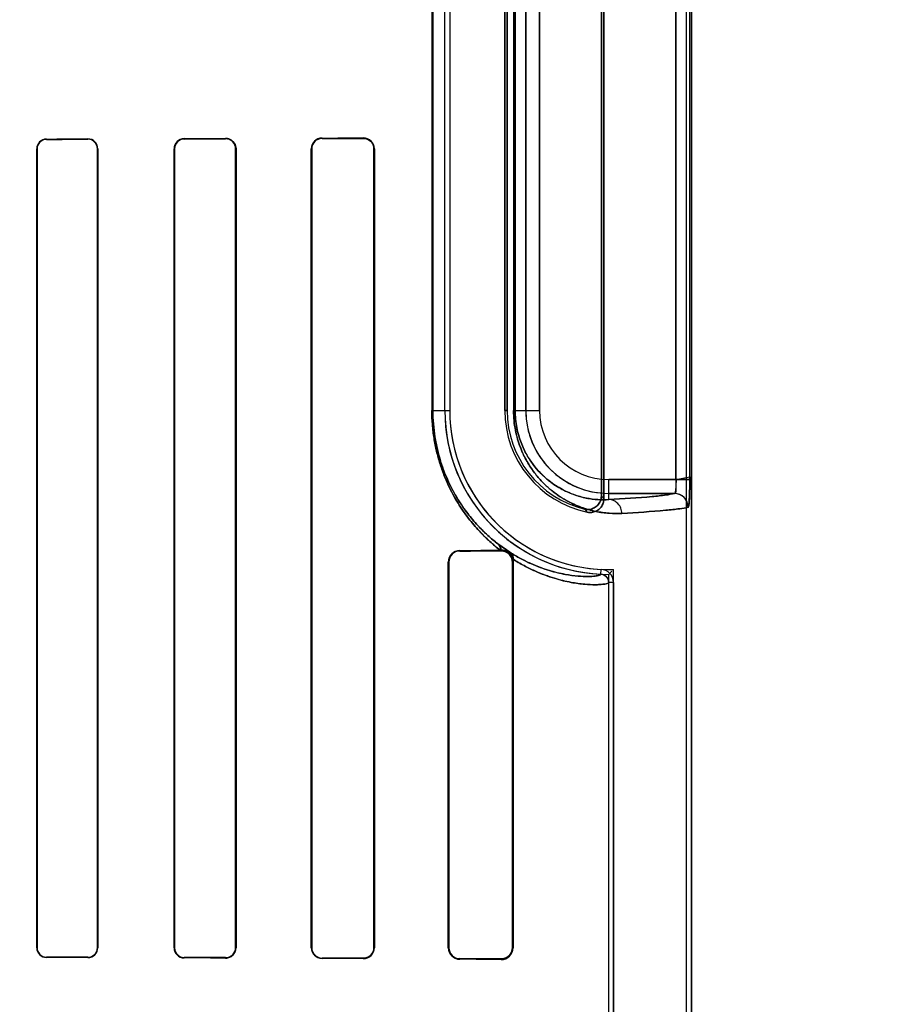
# Model space of a CAD drawing. Header units: millimetres. Extents: x 0 to 297, y 0 to 210.
# Tile 178 of 256: x 59.183 to 59.466, y 158.987 to 159.308. Entities that reach past the tile are written whole.
import ezdxf

# ---------------------------------------------------------------- set-up
doc = ezdxf.new("R2010")
doc.units = ezdxf.units.MM
doc.header["$LTSCALE"] = 16.335
doc.layers.get('0').update_dxf_attribs({"linetype": 'CONTINUOUS'})
for name, color, linetype in [('AXES_REF', 7, 'CONTINUOUS'), ('INTFCLR_1', 7, 'CONTINUOUS'), ('INTFCLR_72935', 7, 'CONTINUOUS')]:
    doc.layers.add(name, color=color, linetype=linetype)

msp = doc.modelspace()

# ---------------------------------------------------------------- linework, layer by layer
at = {"color": 7, "linetype": 'Continuous'}
for radius in [8.7262453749, 8.7255, 8.6696226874]:
    msp.add_circle((57.5376079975, 154.4105885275), radius, dxfattribs=at)
msp.add_arc((57.5376079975, 154.4105885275), 8.64, 278.2771290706, 261.7228709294, dxfattribs=at)
at = {"layer": 'AXES_REF', "color": 9, "linetype": 'Continuous'}
for radius in [7.9600610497, 5.3357191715]:
    msp.add_circle((57.5376079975, 154.4105885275), radius, dxfattribs=at)
at = {"layer": 'INTFCLR_1', "color": 6, "linetype": 'Continuous'}
for p, q in [((59.4006694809, 157.5605757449), (59.4006694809, 159.9635908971)), ((59.4022564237, 157.5605757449), (59.4022564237, 159.9635757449)), ((59.3736694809, 159.1517447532), (59.3736694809, 159.4254067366)), ((59.3728820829, 159.4244194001), (59.3728820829, 159.1527320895)), ((59.32172359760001, 159.1805757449), (59.32172359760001, 159.3965757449)), ((59.3233105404, 159.3965757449), (59.3233105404, 159.1805757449)), ((59.3413105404, 159.3965757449), (59.3413105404, 159.1805757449)), ((59.3420979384, 159.1805757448), (59.3420979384, 159.3965757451)), ((59.1884180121, 159.0050757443), (59.1884180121, 159.2660757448)), ((59.1885339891, 159.0050757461), (59.1885339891, 159.2660757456)), ((59.2082354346, 159.2660757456), (59.2082354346, 159.0050757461)), ((59.2083567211, 159.2660757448), (59.2083567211, 159.0050757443)), ((59.2332836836, 159.0050757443), (59.2332836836, 159.2660757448)), ((59.2334115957, 159.0050757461), (59.2334115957, 159.2660757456)), ((59.2533723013, 159.2660757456), (59.2533723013, 159.0050757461)), ((59.2535086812, 159.2660757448), (59.2535086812, 159.0050757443)), ((59.2781077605, 159.0050757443), (59.2781077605, 159.2660757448)), ((59.27825534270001, 159.0050757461), (59.27825534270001, 159.2660757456)), ((59.2985496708, 159.2660757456), (59.2985496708, 159.0050757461)), ((59.2987128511, 159.2660757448), (59.2987128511, 159.0050757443)), ((59.3401096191, 159.1349536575), (59.3398122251, 159.134951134)), ((59.3228618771, 159.0050757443), (59.3228618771, 159.1310757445)), ((59.3230486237, 159.0050757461), (59.3230486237, 159.1310757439)), ((59.3437937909, 159.1310757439), (59.3437937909, 159.0050757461)), ((59.344021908, 159.1310757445), (59.344021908, 159.0050757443)), ((59.3752564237, 158.0397441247), (59.3752564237, 159.1244073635)), ((59.3768433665, 159.1244073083), (59.3768433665, 158.0397441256))]:
    msp.add_line(p, q, dxfattribs=at)
at = {"layer": 'INTFCLR_1', "color": 9, "linetype": 'Continuous'}
for p, q in [((59.3972415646, 159.4191536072), (59.3972415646, 159.1579978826)), ((59.4017368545, 159.1579978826), (59.4017368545, 159.4191536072)), ((59.3174752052, 159.3965757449), (59.3174752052, 159.1805757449)), ((59.31780715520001, 159.1805757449), (59.31780715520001, 159.3965757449)), ((59.3441701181, 159.3965757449), (59.3441701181, 159.1805757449)), ((59.3446960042, 159.1805757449), (59.3446960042, 159.3965757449)), ((59.3481792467, 159.1805757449), (59.3481792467, 159.3965757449)), ((59.3526785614, 159.3965757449), (59.3526785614, 159.1805757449)), ((59.1916096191, 159.2692758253), (59.1916096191, 159.2691588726)), ((59.2051096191, 159.269193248), (59.2051096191, 159.2693133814)), ((59.2366096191, 159.2694130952), (59.2366096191, 159.2692836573)), ((59.2501096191, 159.2693273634), (59.2501096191, 159.2694618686)), ((59.2816096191, 159.2695937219), (59.2816096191, 159.2694434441)), ((59.2951096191, 159.2695004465), (59.2951096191, 159.2696600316)), ((59.18853398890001, 159.2660757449), (59.1884180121, 159.2660757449)), ((59.2083567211, 159.2660757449), (59.2082354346, 159.2660757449)), ((59.2334115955, 159.2660757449), (59.2332836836, 159.2660757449)), ((59.2535086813, 159.2660757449), (59.25337230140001, 159.2660757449)), ((59.27825534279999, 159.2660757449), (59.2781077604, 159.2660757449)), ((59.2987128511, 159.2660757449), (59.2985496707, 159.2660757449)), ((59.3174752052, 159.1805757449), (59.3233105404, 159.1805757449)), ((59.3413105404, 159.1805757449), (59.3420979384, 159.1805757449)), ((59.3441701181, 159.1805757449), (59.3526785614, 159.1805757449)), ((59.3752564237, 159.1514785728), (59.3752564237, 159.1579978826)), ((59.3752564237, 159.1579978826), (59.4017368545, 159.1579978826)), ((59.3967568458, 159.153498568), (59.3752564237, 159.153498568)), ((59.3266096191, 159.1348493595), (59.3266096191, 159.134656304)), ((59.3401096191, 159.1347362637), (59.3401096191, 159.1349536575)), ((59.3230486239, 159.1310757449), (59.3228618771, 159.1310757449)), ((59.3440219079, 159.1310757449), (59.343793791, 159.1310757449)), ((59.3726860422, 159.1271046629), (59.3727622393, 159.1286897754)), ((59.3768433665, 159.1244072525), (59.3752564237, 159.1244073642)), ((59.1884180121, 159.0050757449), (59.18853398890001, 159.0050757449)), ((59.2082354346, 159.0050757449), (59.2083567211, 159.0050757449)), ((59.2332836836, 159.0050757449), (59.2334115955, 159.0050757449)), ((59.25337230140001, 159.0050757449), (59.2535086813, 159.0050757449)), ((59.2781077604, 159.0050757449), (59.27825534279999, 159.0050757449)), ((59.2985496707, 159.0050757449), (59.2987128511, 159.0050757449)), ((59.3228618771, 159.0050757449), (59.3230486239, 159.0050757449)), ((59.343793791, 159.0050757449), (59.3440219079, 159.0050757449)), ((59.1916096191, 159.0019926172), (59.1916096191, 159.0018756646)), ((59.2051096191, 159.0018381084), (59.2051096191, 159.0019582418)), ((59.2366096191, 159.0018678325), (59.2366096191, 159.0017383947)), ((59.2501096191, 159.0016896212), (59.2501096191, 159.0018241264)), ((59.2816096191, 159.0017080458), (59.2816096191, 159.001557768)), ((59.2951096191, 159.0014914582), (59.2951096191, 159.0016510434)), ((59.3266096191, 159.0014951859), (59.3266096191, 159.0013021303)), ((59.3401096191, 159.0011978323), (59.3401096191, 159.0014152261))]:
    msp.add_line(p, q, dxfattribs=at)
at = {"layer": 'INTFCLR_1', "color": 7, "linetype": 'Continuous'}
for p, q in [((59.3393344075, 159.1368016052), (59.3429160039, 159.1342939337)), ((59.34310803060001, 159.134172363), (59.3393344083, 159.1368016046))]:
    msp.add_line(p, q, dxfattribs=at)
for points in [[(59.2512305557, 159.2692754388), (59.2511152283, 159.2693130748), (59.25099734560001, 159.2693469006), (59.2508770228, 159.2693767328), (59.2507544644, 159.2694023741), (59.2506297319, 159.269423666), (59.2505027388, 159.26944046), (59.25037356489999, 159.2694525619), (59.2502424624, 159.2694597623), (59.2501096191, 159.2694618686)], [(59.2951096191, 159.2695004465), (59.29523221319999, 159.2694987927), (59.2953558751, 159.2694926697), (59.29548043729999, 159.2694819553), (59.29560670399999, 159.269466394), (59.2957334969, 159.2694459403), (59.2958577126, 159.2694211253), (59.29597825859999, 159.2693924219), (59.2960959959, 159.2693598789), (59.2962108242, 159.2693237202)], [(59.3411320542, 159.1348255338), (59.3410794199, 159.1348390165), (59.3410244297, 159.134852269), (59.3409670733, 159.1348651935), (59.3409071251, 159.1348777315), (59.34084479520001, 159.1348897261), (59.34078073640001, 159.1349009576), (59.3407153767, 159.1349112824), (59.3406483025, 159.1349206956), (59.3405789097, 159.1349291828), (59.3405071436, 159.13493663), (59.3404330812, 159.1349429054), (59.3403563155, 159.1349479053), (59.3402767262, 159.1349514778), (59.3401944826, 159.1349534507), (59.3401096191, 159.1349536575)], [(59.3401096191, 159.1347362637), (59.3402476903, 159.1347345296), (59.3403818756, 159.134727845), (59.3405120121, 159.1347166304), (59.340637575, 159.1347013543), (59.3407588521, 159.1346823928), (59.3408769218, 159.134659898), (59.3409920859, 159.1346340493), (59.3411038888, 159.1346051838), (59.3412122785, 159.1345735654)], [(59.2962061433, 159.0018262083), (59.2960936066, 159.0017909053), (59.2959785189, 159.0017591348), (59.2958609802, 159.001731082), (59.2957411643, 159.0017069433), (59.2956191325, 159.0016868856), (59.29549482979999, 159.0016710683), (59.2953683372, 159.0016596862), (59.2952398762, 159.0016529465), (59.2951096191, 159.0016510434)], [(59.3412109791, 159.0015775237), (59.34110271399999, 159.0015459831), (59.34099107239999, 159.0015171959), (59.3408761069, 159.0014914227), (59.3407583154, 159.0014690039), (59.3406373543, 159.0014501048), (59.34051201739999, 159.0014348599), (59.3403819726, 159.0014236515), (59.34024778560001, 159.0014169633), (59.3401096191, 159.0014152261)]]:
    msp.add_lwpolyline(points, dxfattribs=at)
at = {"layer": 'INTFCLR_1', "color": 6, "linetype": 'Continuous'}
msp.add_lwpolyline([(59.3438892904, 159.1320810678), (59.343918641, 159.1319634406), (59.3439442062, 159.1318472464), (59.3439659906, 159.1317324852), (59.3439838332, 159.1316190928), (59.3439979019, 159.1315071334), (59.344008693, 159.1313967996), (59.3440163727, 159.1312881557), (59.3440207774, 159.1311811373), (59.344021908, 159.1310757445)], dxfattribs=at)
for centre, radius, start, end in [((59.1916186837, 159.2660751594), 0.0032006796, 90.16226569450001, 179.9895203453), ((59.1916178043, 159.2660750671), 0.0030838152, 90.1520740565, 179.9873943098), ((59.2051187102, 159.2660753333), 0.0032380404, 0.007281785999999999, 90.16086454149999), ((59.2051173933, 159.2660751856), 0.0031180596, 0.0102903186, 90.1428569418), ((59.2366217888, 159.2660749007), 0.0033381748, 90.20887734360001, 179.9855109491), ((59.2366197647, 159.2660754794), 0.0032081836, 90.1811887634, 179.9952462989), ((59.2501198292, 159.2660747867), 0.0032525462, 0.0168928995, 90.17985124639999), ((59.2816258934, 159.2660756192), 0.0035181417, 90.2650406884, 179.9979542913), ((59.2816231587, 159.2660756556), 0.003367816, 90.2303450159, 179.9984686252), ((59.2951283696, 159.2660755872), 0.0035844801, 0.0025193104, 90.29971637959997), ((59.3752564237, 159.1805757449), 0.0535328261, 180, 267.247881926), ((59.3752564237, 159.1805757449), 0.0519458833, 180.0000016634, 267.2478820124), ((59.3752564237, 159.1805757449), 0.0339458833, 180.0000025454, 258.1110809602), ((59.3752564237, 159.1805757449), 0.0331584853, 180.0000001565, 256.1647639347), ((59.32663587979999, 159.1310754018), 0.0037740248, 90.3986813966, 179.9947969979), ((59.3266294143, 159.1310755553), 0.003580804, 90.31674144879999, 179.9969822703), ((59.3725561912, 159.1244075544), 0.0027002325, 359.9959649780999, 87.24443315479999), ((59.3725561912, 159.1244075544), 0.0042871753, 359.9959423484, 87.24521559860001), ((59.191618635, 159.0050763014), 0.0032006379, 180.0099720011, 269.8386041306), ((59.1916177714, 159.0050764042), 0.0030837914, 180.0122275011, 269.8485352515), ((59.2051173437, 159.0050763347), 0.0031181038, 269.8580557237, 359.9891838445), ((59.2051186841, 159.0050761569), 0.0032380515, 269.8395973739, 359.9926992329), ((59.2366208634, 159.0050757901), 0.0033372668, 180.0007858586, 269.8069592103), ((59.2366195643, 159.0050757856), 0.0032079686, 180.0007062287, 269.8223771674), ((59.2501199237, 159.0050766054), 0.0032524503, 269.8184773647, 359.9848620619), ((59.2501224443, 159.0050758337), 0.0033862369, 269.7829972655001, 359.9984882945), ((59.28162588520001, 159.005075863), 0.0035181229, 180.0019329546, 269.7350922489), ((59.2816231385, 159.0050758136), 0.0033677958, 180.0011482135, 269.7699972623), ((59.2951283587, 159.0050759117), 0.0035845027, 269.7004592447, 359.9973248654), ((59.32663587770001, 159.0050760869), 0.0037740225, 180.0052001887, 269.6013508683), ((59.3266293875, 159.0050759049), 0.0035807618, 180.0025413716, 269.6836854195), ((59.3401432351, 159.0050764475), 0.0038787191, 269.5034283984, 359.9896130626)]:
    msp.add_arc(centre, radius, start, end, dxfattribs=at)
at = {"layer": 'INTFCLR_1', "color": 9, "linetype": 'Continuous'}
for centre, radius, start, end in [((59.3752564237, 159.1805757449), 0.0270771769, 180.0000000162, 269.999999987), ((59.3752564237, 159.1805757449), 0.0225778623, 180.0000002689, 269.9999999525), ((59.4314027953, 159.198594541), 0.07435077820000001, 218.0856590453, 219.0588528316), ((59.431688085, 159.2064197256), 0.08666611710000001, 222.0440516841, 222.9598197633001), ((59.3933827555, 159.2072370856), 0.0887827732, 232.2612423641, 232.499333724)]:
    msp.add_arc(centre, radius, start, end, dxfattribs=at)
at = {"layer": 'INTFCLR_1', "color": 7, "linetype": 'Continuous'}
for centre, radius, start, end in [((59.39674638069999, 159.1489978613), 0.0045010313, 0.0177184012, 89.86677466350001), ((59.3401332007, 159.1310756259), 0.0036605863, 0.0018624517, 72.8555515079), ((59.3401330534, 159.0050759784), 0.0036607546, 287.1248399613, 359.9963451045)]:
    msp.add_arc(centre, radius, start, end, dxfattribs=at)
at = {"layer": 'INTFCLR_1', "color": 6, "linetype": 'Continuous'}
for centre, major_axis, ratio, start_param, end_param in [((58.9058596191, 159.2705757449), (0.4693968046, 0), 0.0034906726, -0.9162996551, -0.8795209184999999), ((58.9058596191, 159.2705757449), (0.4963968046, 0), 0.0034906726, -0.9573995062, -0.9237350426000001), ((58.9058596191, 159.2705757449), (0.4693968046, 0), 0.0034906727, -0.7888979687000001, -0.7475038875), ((58.9058596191, 159.2705757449), (0.4963968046, 0), 0.0034906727, -0.8415583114, -0.8044638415), ((58.9058596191, 159.2705757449), (0.4693968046, 0), 0.0034906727, -0.642674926, -0.5930216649), ((58.9058596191, 159.2705757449), (0.4963968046, 0), 0.0034906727, -0.7121557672, -0.6694696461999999), ((58.9058596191, 159.1355757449), (0.4693968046, 0), 0.0034906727, -0.4592997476, -0.3911010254), ((58.9058596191, 159.1355757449), (0.4963968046, 0), 0.0034906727, -0.5593349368, -0.5057648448), ((58.9058596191, 159.0005757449), (0.4963968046, 0), 0.0034906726, 0.9237350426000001, 0.9573995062), ((58.9058596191, 159.0005757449), (0.4693968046, 0), 0.0034906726, 0.8795209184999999, 0.9162996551), ((58.9058596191, 159.000575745), (0.4963968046, 0), 0.0034906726, 0.8044638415, 0.8415583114), ((58.9058596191, 159.000575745), (0.4693968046, 0), 0.0034906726, 0.7475038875, 0.7888979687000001), ((58.9058596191, 159.0005757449), (0.4963968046, 0), 0.0034906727, 0.6694696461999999, 0.7121557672), ((58.9058596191, 159.0005757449), (0.4693968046, 0), 0.0034906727, 0.5930216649, 0.642674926), ((58.9058596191, 159.0005757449), (0.4963968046, 0), 0.0034906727, 0.5057648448, 0.5593349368), ((58.9058596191, 159.0005757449), (0.4693968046, 0), 0.0034906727, 0.3894356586, 0.4592997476)]:
    msp.add_ellipse(centre, major_axis=major_axis, ratio=ratio, start_param=start_param, end_param=end_param, dxfattribs=at)
at = {"layer": 'INTFCLR_1', "color": 7, "linetype": 'Continuous'}
for points, knots in [([(59.25010961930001, 159.2694618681), (59.2505865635, 159.2694587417), (59.2516929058, 159.2692330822), (59.25310778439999, 159.2680491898), (59.253513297, 159.266738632), (59.2535086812, 159.2660757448)], [0, 0, 0, 0, 0.2716433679, 0.622451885, 1, 1, 1, 1]), ([(59.2951096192, 159.2695004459), (59.2955594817, 159.2694942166), (59.29657711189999, 159.269306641), (59.2980602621, 159.2682125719), (59.2985534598, 159.266843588), (59.2985496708, 159.2660757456)], [0, 0, 0, 0, 0.2535526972, 0.567262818, 1, 1, 1, 1]), ([(59.3972415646, 159.1579978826), (59.3972415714, 159.1577083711), (59.3972357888, 159.1568997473), (59.3971780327, 159.1554528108), (59.3971017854, 159.1546048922), (59.3968907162, 159.1533583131), (59.39670239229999, 159.1534700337)], [0, 0, 0, 0, 0.1883112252, 0.5371313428, 0.8575728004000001, 1, 1, 1, 1]), ([(59.3972415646, 159.1579978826), (59.3972415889, 159.1574830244), (59.39725811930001, 159.1564657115), (59.3970460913, 159.1551663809), (59.397299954, 159.1535725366), (59.3967568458, 159.153498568)], [0, 0, 0, 0, 0.3396962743, 0.6383566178, 1, 1, 1, 1]), ([(59.4011926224, 159.1489422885), (59.4012786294, 159.1488398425), (59.4014584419, 159.1496183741), (59.4015388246, 159.1505580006), (59.4016652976, 159.1526272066), (59.4017076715, 159.1546198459), (59.40173230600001, 159.156284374), (59.4017368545, 159.1574188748), (59.4017368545, 159.1579978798)], [0, 0, 0, 0, 0.0440197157, 0.1339656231, 0.45668143, 0.6255919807, 0.8094559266, 1, 1, 1, 1]), ([(59.4017368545, 159.1579978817), (59.401736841, 159.1571659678), (59.4017287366, 159.1555660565), (59.4016758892, 159.1533238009), (59.4016135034, 159.1511453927), (59.4014332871, 159.1497485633), (59.4012477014, 159.1489992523)], [0, 0, 0, 0, 0.2764956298, 0.5316617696, 0.7456751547, 1, 1, 1, 1]), ([(59.4011926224, 159.1489422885), (59.4011967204, 159.1498047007), (59.4007522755, 159.1513244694), (59.3990723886, 159.1530216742), (59.3975588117, 159.153474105), (59.39670239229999, 159.1534700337)], [0, 0, 0, 0, 0.36929975, 0.6332664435, 1, 1, 1, 1]), ([(59.3401096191, 159.1349536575), (59.3404387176, 159.1349564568), (59.3413405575, 159.1348493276), (59.3430078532, 159.1340053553), (59.3439096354, 159.1325846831), (59.3440288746, 159.1316593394)], [0, 0, 0, 0, 0.1799718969, 0.4897978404, 1, 1, 1, 1]), ([(59.3401096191, 159.1347362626), (59.3406794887, 159.1347318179), (59.341747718, 159.1344901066), (59.3432785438, 159.1333036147), (59.3437970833, 159.1319244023), (59.3437937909, 159.1310757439)], [0, 0, 0, 0, 0.3002660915, 0.5528494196, 1, 1, 1, 1]), ([(59.3438892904, 159.1320810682), (59.3437437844, 159.1326228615), (59.34310974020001, 159.1338554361), (59.34188679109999, 159.1346265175), (59.3411320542, 159.1348255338)], [0, 0, 0, 0, 0.4181741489, 1, 1, 1, 1]), ([(59.3440288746, 159.1316593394), (59.3440745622, 159.1318966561), (59.34414621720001, 159.1328157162), (59.3436612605, 159.1337807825), (59.34310803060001, 159.134172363)], [0, 0, 0, 0, 0.2628428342, 1, 1, 1, 1]), ([(59.2985496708, 159.0050757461), (59.2985498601, 159.0044801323), (59.2982396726, 159.0033347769), (59.2969753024, 159.0020003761), (59.29576287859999, 159.001662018), (59.2951096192, 159.0016510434)], [0, 0, 0, 0, 0.3351505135, 0.6323605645, 1, 1, 1, 1]), ([(59.2985496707, 159.0050757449), (59.2985496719, 159.0046212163), (59.2982827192, 159.0032183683), (59.2970981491, 159.0021230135), (59.2962061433, 159.0018262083)], [0, 0, 0, 0, 0.3259162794, 1, 1, 1, 1]), ([(59.3437937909, 159.0050757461), (59.3437935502, 159.0045731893), (59.3435688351, 159.0035129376), (59.34241115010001, 159.0019357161), (59.3409588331, 159.0014207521), (59.3401096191, 159.001415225)], [0, 0, 0, 0, 0.2647710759, 0.5525838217, 1, 1, 1, 1])]:
    msp.add_open_spline(points, degree=3, knots=knots, dxfattribs=at)
at = {"layer": 'INTFCLR_1', "color": 9, "linetype": 'Continuous'}
for points, knots in [([(59.3398122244, 159.1349511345), (59.3392390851, 159.1353936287), (59.3380813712, 159.136323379), (59.3357340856, 159.1383646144), (59.3327586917, 159.1412995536), (59.3292555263, 159.145435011), (59.3264793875, 159.1494589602), (59.3243576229, 159.1531353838), (59.3228016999, 159.1562359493), (59.3216161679, 159.1590136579), (59.3207362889, 159.1613875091), (59.3198885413, 159.1639369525), (59.3191571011, 159.166600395), (59.31855672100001, 159.1693668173), (59.3180398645, 159.1722718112), (59.31759546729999, 159.1760143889), (59.3174752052, 159.1790445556), (59.3174752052, 159.1805757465)], [0, 0, 0, 0, 0.0413024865, 0.0846715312, 0.1774021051, 0.2793807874, 0.3933986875, 0.4557012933, 0.5213991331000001, 0.5911591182, 0.6278486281, 0.6657851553, 0.7443884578, 0.7852403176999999, 0.8272296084, 0.9126586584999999, 1, 1, 1, 1]), ([(59.339042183, 159.1370268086), (59.3384968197, 159.1374490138), (59.3373963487, 159.1383352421), (59.3351648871, 159.1402811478), (59.332337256, 159.1430795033), (59.3290076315, 159.1470238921), (59.3263688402, 159.1508629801), (59.3243520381, 159.1543714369), (59.3228719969, 159.1573322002), (59.3217451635, 159.1599838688), (59.3209082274, 159.1622505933), (59.32010229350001, 159.1646847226), (59.3194065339, 159.1672285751), (59.3188357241, 159.1698703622), (59.3183440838, 159.1726448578), (59.3179215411, 159.1762192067), (59.3178071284, 159.1791132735), (59.31780715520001, 159.1805757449)], [0, 0, 0, 0, 0.0412531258, 0.08448823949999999, 0.1770562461, 0.2788870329, 0.3928115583, 0.4551419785, 0.5208337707, 0.5906798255, 0.6273504, 0.6653375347, 0.7440231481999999, 0.7849372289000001, 0.8269693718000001, 0.9125242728, 1, 1, 1, 1]), ([(59.3795505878, 159.1469792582), (59.3781877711, 159.1469040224), (59.37533367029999, 159.1469241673), (59.3708888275, 159.1475315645), (59.3661227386, 159.1488782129), (59.3620389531, 159.1507510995), (59.3586910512, 159.1528347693), (59.3565420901, 159.154470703), (59.3548263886, 159.1559921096), (59.3530405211, 159.1577540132), (59.3508351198, 159.1603376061), (59.3488518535, 159.163345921), (59.3473879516, 159.1661494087), (59.3463463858, 159.1685742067), (59.3454440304, 159.1712565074), (59.3447365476, 159.1741776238), (59.3442766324, 159.1773124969), (59.3441701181, 159.179471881), (59.3441701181, 159.1805757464)], [0, 0, 0, 0, 0.0750536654, 0.156480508, 0.2459796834, 0.3464559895, 0.4023291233, 0.4625807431, 0.4947026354, 0.5283756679, 0.6004715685, 0.6810517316, 0.7259046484, 0.7742538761, 0.8260146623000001, 0.8813433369, 0.9392998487, 1, 1, 1, 1]), ([(59.3752564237, 159.1514785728), (59.3740864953, 159.1514036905), (59.3716332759, 159.1514005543), (59.3678067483, 159.1518998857), (59.3636965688, 159.1530430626), (59.36017030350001, 159.1546509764), (59.357277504, 159.1564480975), (59.3554184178, 159.1578628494), (59.3539337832, 159.1591804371), (59.352386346, 159.1607092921), (59.3504744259, 159.1629542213), (59.3487563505, 159.1655691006), (59.34748740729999, 159.1680074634), (59.3465841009, 159.170118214), (59.3458013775, 159.1724547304), (59.3451874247, 159.1750000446), (59.34478845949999, 159.177731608), (59.34469594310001, 159.1796135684), (59.3446960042, 159.1805757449)], [0, 0, 0, 0, 0.0744459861, 0.1553115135, 0.2443281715, 0.3444036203, 0.400194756, 0.4603491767, 0.4924878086, 0.5261985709, 0.5984270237, 0.6792967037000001, 0.7242751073, 0.7728542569, 0.8249392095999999, 0.880574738, 0.9388989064, 1, 1, 1, 1]), ([(59.3752564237, 159.1514785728), (59.3800021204, 159.1517429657), (59.3862653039, 159.1521137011), (59.3934222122, 159.1528836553), (59.395853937, 159.1532517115), (59.3967568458, 159.153498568)], [0, 0, 0, 0, 0.6598051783, 0.8700608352, 1, 1, 1, 1]), ([(59.3795505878, 159.1469792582), (59.37954779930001, 159.1475392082), (59.3793321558, 159.1487077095), (59.378381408, 159.1502281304), (59.3769275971, 159.1512426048), (59.37579268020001, 159.151475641), (59.3752564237, 159.1514785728)], [0, 0, 0, 0, 0.2451610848, 0.5075751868, 0.7652119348, 1, 1, 1, 1]), ([(59.4012477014, 159.1489992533), (59.4003362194, 159.148752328), (59.397882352, 159.1483843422), (59.3906598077, 159.1476143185), (59.38433963, 159.1472436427), (59.3795505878, 159.1469792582)], [0, 0, 0, 0, 0.1299135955, 0.3401620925, 1, 1, 1, 1]), ([(59.3726860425, 159.1271046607), (59.3726775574, 159.1269137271), (59.37187473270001, 159.1266165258), (59.3710052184, 159.1264896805), (59.3697343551, 159.1263737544), (59.3678791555, 159.126319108), (59.3649335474, 159.1264451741), (59.3606919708, 159.1270283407), (59.357093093, 159.1279058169), (59.3544185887, 159.1287578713), (59.3523746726, 159.1294788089), (59.349685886, 159.1305776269), (59.3463235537, 159.1322296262), (59.3440692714, 159.1335539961), (59.3429160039, 159.1342939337)], [0, 0, 0, 0, 0.0182188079, 0.0624071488, 0.0958235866, 0.1365921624, 0.2405403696, 0.3756005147, 0.5445066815, 0.5927143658, 0.6431638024, 0.7510760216, 0.8693819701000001, 1, 1, 1, 1]), ([(59.37525642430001, 159.1244073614), (59.3752564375, 159.124209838), (59.3743770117, 159.1239260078), (59.3734883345, 159.123796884), (59.37214240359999, 159.1236879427), (59.3701881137, 159.1236429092), (59.3670794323, 159.1237914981), (59.3626078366, 159.1244206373), (59.3588156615, 159.12535334), (59.3559993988, 159.1262532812), (59.3538485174, 159.1270136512), (59.3510155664, 159.1281728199), (59.3474751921, 159.1299122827), (59.3451020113, 159.1313051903), (59.3438892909, 159.1320810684)], [0, 0, 0, 0, 0.0178772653, 0.0619937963, 0.0954175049, 0.1362349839, 0.2403747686, 0.3756795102, 0.5448014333, 0.5928793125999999, 0.6432605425, 0.7512444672, 0.8696987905, 1, 1, 1, 1])]:
    msp.add_open_spline(points, degree=3, knots=knots, dxfattribs=at)
at = {"layer": 'INTFCLR_1', "color": 6, "linetype": 'Continuous'}
for points, knots in [([(59.3728820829, 159.1527320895), (59.3728820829, 159.1522387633), (59.3727185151, 159.1512473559), (59.372008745, 159.1499282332), (59.3709104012, 159.1489134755), (59.3693234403, 159.1482083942), (59.3680389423, 159.1482039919), (59.3673272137, 159.1483792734)], [0, 0, 0, 0, 0.1831398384, 0.3651953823, 0.546521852, 0.727886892, 1, 1, 1, 1]), ([(59.3682630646, 159.1473580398), (59.3687357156, 159.1472585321), (59.3697206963, 159.1472102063), (59.3711366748, 159.1476164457), (59.3723506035, 159.1484506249), (59.3733726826, 159.1498128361), (59.3736694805, 159.151030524), (59.3736694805, 159.1517447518)], [0, 0, 0, 0, 0.1827114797, 0.3654396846, 0.547926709, 0.7298253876, 1, 1, 1, 1])]:
    msp.add_open_spline(points, degree=3, knots=knots, dxfattribs=at)
at = {"layer": 'INTFCLR_1', "color": 9, "linetype": 'Continuous'}
for points in [[(59.339042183, 159.1370268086), (59.3396052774, 159.1365498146), (59.3398949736, 159.1356844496), (59.3398122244, 159.1349511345)], [(59.3393344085, 159.1368016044), (59.3398466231, 159.1363728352), (59.3401345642, 159.1356211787), (59.3401096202, 159.1349536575)]]:
    msp.add_open_spline(points, degree=3, dxfattribs=at)
at = {"layer": 'INTFCLR_1', "color": 7, "linetype": 'Continuous'}
msp.add_open_spline([(59.3429160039, 159.1342939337), (59.3435728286, 159.1338271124), (59.3439560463, 159.1328841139), (59.3438892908, 159.1320810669)], degree=3, dxfattribs=at)
at = {"layer": 'INTFCLR_72935', "color": 6, "linetype": 'Continuous'}
for p, q in [((59.4006694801, 157.5605757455), (59.4006694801, 159.9636060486)), ((59.4022564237, 159.9635757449), (59.4022564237, 157.5605757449)), ((59.3736694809, 159.4254067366), (59.3736694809, 159.1517447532)), ((59.3728820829, 159.1527320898), (59.3728820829, 159.4244194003)), ((59.32172359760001, 159.1805757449), (59.32172359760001, 159.3965757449)), ((59.3233105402, 159.3965757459), (59.3233105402, 159.1805757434)), ((59.3413105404, 159.1805757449), (59.3413105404, 159.3965757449)), ((59.3420979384, 159.396575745), (59.3420979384, 159.1805757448)), ((59.1884180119, 159.2660757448), (59.1884180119, 159.0050757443)), ((59.18853398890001, 159.2660757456), (59.18853398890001, 159.0050757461)), ((59.2082354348, 159.0050757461), (59.2082354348, 159.2660757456)), ((59.2083567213, 159.0050757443), (59.2083567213, 159.2660757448)), ((59.2332836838, 159.2660757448), (59.2332836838, 159.0050757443)), ((59.2334115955, 159.2660757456), (59.2334115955, 159.0050757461)), ((59.25337230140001, 159.0050757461), (59.25337230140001, 159.2660757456)), ((59.2535086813, 159.0050757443), (59.2535086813, 159.2660757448)), ((59.2781077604, 159.2660757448), (59.2781077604, 159.0050757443)), ((59.2782553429, 159.2660757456), (59.2782553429, 159.0050757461)), ((59.2985496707, 159.0050757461), (59.2985496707, 159.2660757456)), ((59.2987128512, 159.0050757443), (59.2987128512, 159.2660757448)), ((59.3398122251, 159.134951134), (59.3401096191, 159.1349536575)), ((59.3228618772, 159.1310757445), (59.3228618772, 159.0050757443)), ((59.3230486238, 159.1310757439), (59.3230486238, 159.0050757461)), ((59.343793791, 159.0050757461), (59.343793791, 159.1310757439)), ((59.3440219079, 159.0050757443), (59.3440219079, 159.1310757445)), ((59.3752564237, 159.1270429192), (59.3763204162, 159.1281177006)), ((59.3752564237, 158.037108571), (59.3752564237, 159.1270429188)), ((59.376843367, 158.0354973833), (59.376843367, 159.1286541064))]:
    msp.add_line(p, q, dxfattribs=at)
at = {"layer": 'INTFCLR_72935', "color": 9, "linetype": 'Continuous'}
for p, q in [((59.3972415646, 159.1579978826), (59.3972415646, 159.4191536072)), ((59.4017368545, 159.1579978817), (59.4017368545, 159.4191536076)), ((59.3174752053, 159.3965757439), (59.3174752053, 159.1805757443)), ((59.31780715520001, 159.3965757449), (59.31780715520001, 159.1805757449)), ((59.3441701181, 159.3965757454), (59.3441701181, 159.180575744)), ((59.3446960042, 159.3965757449), (59.3446960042, 159.1805757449)), ((59.3481792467, 159.3965757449), (59.3481792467, 159.1805757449)), ((59.3526785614, 159.1805757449), (59.3526785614, 159.3965757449)), ((59.1916096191, 159.2691588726), (59.1916096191, 159.2692758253)), ((59.2051096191, 159.2693133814), (59.2051096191, 159.269193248)), ((59.2366096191, 159.2692836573), (59.2366096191, 159.2694130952)), ((59.2501096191, 159.2694618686), (59.2501096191, 159.2693273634)), ((59.2816096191, 159.2694434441), (59.2816096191, 159.2695937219)), ((59.2951096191, 159.2696600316), (59.2951096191, 159.2695004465)), ((59.1884180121, 159.2660757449), (59.18853398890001, 159.2660757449)), ((59.2082354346, 159.2660757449), (59.2083567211, 159.2660757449)), ((59.2332836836, 159.2660757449), (59.2334115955, 159.2660757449)), ((59.25337230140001, 159.2660757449), (59.2535086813, 159.2660757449)), ((59.2781077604, 159.2660757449), (59.27825534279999, 159.2660757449)), ((59.2985496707, 159.2660757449), (59.2987128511, 159.2660757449)), ((59.3174752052, 159.1805757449), (59.3233105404, 159.1805757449)), ((59.3420979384, 159.1805757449), (59.3413105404, 159.1805757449)), ((59.3441701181, 159.1805757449), (59.3526785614, 159.1805757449)), ((59.3752564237, 159.1514785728), (59.3752564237, 159.1579978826)), ((59.3972415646, 159.1579978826), (59.3752564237, 159.1579978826)), ((59.3752564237, 159.153498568), (59.3967568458, 159.153498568)), ((59.3266096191, 159.134656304), (59.3266096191, 159.1348493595)), ((59.3401096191, 159.1349536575), (59.3401096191, 159.1347362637)), ((59.3228618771, 159.1310757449), (59.3230486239, 159.1310757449)), ((59.343793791, 159.1310757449), (59.3440219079, 159.1310757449)), ((59.18853398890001, 159.0050757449), (59.1884180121, 159.0050757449)), ((59.2083567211, 159.0050757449), (59.2082354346, 159.0050757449)), ((59.2334115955, 159.0050757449), (59.2332836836, 159.0050757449)), ((59.2535086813, 159.0050757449), (59.25337230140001, 159.0050757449)), ((59.27825534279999, 159.0050757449), (59.2781077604, 159.0050757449)), ((59.2987128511, 159.0050757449), (59.2985496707, 159.0050757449)), ((59.3230486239, 159.0050757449), (59.3228618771, 159.0050757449)), ((59.3440219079, 159.0050757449), (59.343793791, 159.0050757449)), ((59.1916096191, 159.0018756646), (59.1916096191, 159.0019926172)), ((59.2051096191, 159.0019582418), (59.2051096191, 159.0018381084)), ((59.2366096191, 159.0017383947), (59.2366096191, 159.0018678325)), ((59.2501096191, 159.0018241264), (59.2501096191, 159.0016896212)), ((59.2816096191, 159.001557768), (59.2816096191, 159.0017080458)), ((59.2951096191, 159.0016510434), (59.2951096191, 159.0014914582)), ((59.3266096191, 159.0013021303), (59.3266096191, 159.0014951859)), ((59.3401096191, 159.0014152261), (59.3401096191, 159.0011978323))]:
    msp.add_line(p, q, dxfattribs=at)
at = {"layer": 'INTFCLR_72935', "color": 7, "linetype": 'Continuous'}
for p, q in [((59.3972415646, 159.1579978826), (59.401738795, 159.1588673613)), ((59.4017368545, 159.1579978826), (59.3972415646, 159.1579978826)), ((59.3429160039, 159.1342939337), (59.3393344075, 159.1368016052)), ((59.3393344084, 159.1368016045), (59.3430893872, 159.1341856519))]:
    msp.add_line(p, q, dxfattribs=at)
for points in [[(59.3401096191, 159.1349536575), (59.3402124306, 159.1349531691), (59.3403120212, 159.1349500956), (59.34040833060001, 159.1349446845), (59.340501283, 159.1349371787), (59.3405908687, 159.1349278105), (59.3406771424, 159.1349167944), (59.3407598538, 159.1349043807), (59.34083922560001, 159.1348907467), (59.340916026, 159.1348759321), (59.3409905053, 159.1348600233), (59.3410624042, 159.1348432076), (59.34113172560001, 159.1348256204)], [(59.3412109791, 159.1345739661), (59.34110271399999, 159.1346055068), (59.34099107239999, 159.1346342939), (59.3408761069, 159.1346600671), (59.3407583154, 159.134682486), (59.3406373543, 159.134701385), (59.34051201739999, 159.1347166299), (59.3403819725, 159.1347278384), (59.34024778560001, 159.1347345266), (59.3401096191, 159.1347362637)], [(59.2512305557, 159.001876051), (59.2511152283, 159.001838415), (59.25099734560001, 159.0018045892), (59.2508770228, 159.0017747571), (59.2507544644, 159.0017491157), (59.2506297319, 159.0017278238), (59.2505027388, 159.0017110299), (59.25037356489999, 159.001698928), (59.2502424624, 159.0016917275), (59.2501096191, 159.0016896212)], [(59.3401096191, 159.0014152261), (59.3402476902, 159.0014169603), (59.3403818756, 159.0014236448), (59.340512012, 159.0014348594), (59.3406375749, 159.0014501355), (59.340758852, 159.001469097), (59.3408769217, 159.0014915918), (59.3409920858, 159.0015174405), (59.3411038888, 159.0015463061), (59.3412122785, 159.0015779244)]]:
    msp.add_lwpolyline(points, dxfattribs=at)
at = {"layer": 'INTFCLR_72935', "color": 6, "linetype": 'Continuous'}
msp.add_lwpolyline([(59.3438892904, 159.1320810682), (59.3439189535, 159.1319632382), (59.3439445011, 159.1318465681), (59.3439660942, 159.1317312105), (59.3439839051, 159.1316172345), (59.34399808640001, 159.1315048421), (59.3440087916, 159.1313943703), (59.344016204, 159.131286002), (59.34402051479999, 159.131179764), (59.3440219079, 159.1310757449)], dxfattribs=at)
for centre, radius, start, end in [((59.1916182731, 159.2660755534), 0.0032002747, 90.15493734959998, 179.9965731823), ((59.1916172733, 159.2660755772), 0.0030832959, 90.14223641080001, 179.9968699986), ((59.205118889, 159.2660755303), 0.0032378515, 0.0037968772, 90.1640360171), ((59.20511773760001, 159.2660755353), 0.0031177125, 0.0038640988, 90.14919673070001), ((59.236621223, 159.2660755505), 0.0033375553, 90.199202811, 179.9966640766), ((59.2366196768, 159.2660755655), 0.0032080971, 90.1796272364, 179.9967836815), ((59.2501224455, 159.2660756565), 0.0033862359, 0.0014947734, 90.21702501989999), ((59.2501204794, 159.2660755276), 0.0032518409, 0.0038405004, 90.1913531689), ((59.2816259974, 159.2660754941), 0.003518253, 90.2667227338, 179.9959171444), ((59.2816231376, 159.2660756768), 0.0033677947, 90.2299901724, 179.9988290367), ((59.29512834, 159.2660755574), 0.0035845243, 0.0029957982, 90.299238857), ((59.2951248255, 159.2660756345), 0.0034248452, 0.0018582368, 90.2543966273), ((59.3752564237, 159.1805757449), 0.0535328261, 180, 270), ((59.3752564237, 159.1805757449), 0.0519458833, 180.0000016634, 271.7506546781), ((59.3752564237, 159.1805757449), 0.0339458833, 180.0000025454, 258.1110809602), ((59.3752564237, 159.1805757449), 0.0331584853, 180.0000002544, 256.1647639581), ((59.39674637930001, 159.1489978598), 0.004501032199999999, 0.0177375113, 89.8667569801), ((59.32663587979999, 159.1310754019), 0.0037740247, 90.3986795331, 179.9947986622), ((59.3266293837, 159.1310755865), 0.003580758, 90.3162521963, 179.9974824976), ((59.1916182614, 159.0050759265), 0.0032002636, 180.0032618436, 269.8452712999), ((59.19161728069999, 159.0050759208), 0.0030833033, 180.0032453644, 269.8576266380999), ((59.2051177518, 159.0050759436), 0.0031176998, 269.8505415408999, 359.9963702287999), ((59.20511887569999, 159.0050759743), 0.003237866, 269.8362004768, 359.9959309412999), ((59.23662138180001, 159.0050760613), 0.003337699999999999, 180.0054414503, 269.798079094), ((59.23661968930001, 159.005075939), 0.0032081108, 180.0034452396, 269.8201499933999), ((59.2501203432, 159.0050760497), 0.0032519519, 269.8110516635, 359.9946513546), ((59.2816263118, 159.0050762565), 0.0035185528, 180.0083395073, 269.7281769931), ((59.2816231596, 159.0050758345), 0.0033678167, 180.0015030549, 269.7696368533), ((59.2951248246, 159.0050758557), 0.0034248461, 269.7456185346, 359.9981668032), ((59.2951283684, 159.0050759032), 0.0035844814, 269.7003042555, 359.9974601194), ((59.3266358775, 159.0050760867), 0.0037740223, 180.0051973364, 269.6013540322), ((59.3266294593, 159.0050759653), 0.0035808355, 180.0035071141, 269.682543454), ((59.3401432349, 159.005076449), 0.0038787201, 269.503433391, 359.9895903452)]:
    msp.add_arc(centre, radius, start, end, dxfattribs=at)
at = {"layer": 'INTFCLR_72935', "color": 9, "linetype": 'Continuous'}
for centre, radius, start, end in [((59.3752564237, 159.1805757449), 0.0270771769, 180, 270.000000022), ((59.3752564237, 159.1805757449), 0.0225778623, 180.0000002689, 269.9999999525), ((59.4314028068, 159.198594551), 0.0743507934, 218.0856596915, 219.0588532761), ((59.431688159, 159.2064197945), 0.0866662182, 222.0440527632, 222.9598197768), ((59.3933828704, 159.2072372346), 0.08878296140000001, 232.2612424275, 232.4993335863)]:
    msp.add_arc(centre, radius, start, end, dxfattribs=at)
at = {"layer": 'INTFCLR_72935', "color": 7, "linetype": 'Continuous'}
for centre, radius, start, end in [((59.3401330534, 159.1310755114), 0.0036607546, 0.003654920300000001, 72.87516006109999), ((59.3401332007, 159.0050758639), 0.0036605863, 287.1444484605, 359.9981375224)]:
    msp.add_arc(centre, radius, start, end, dxfattribs=at)
at = {"layer": 'INTFCLR_72935', "color": 6, "linetype": 'Continuous'}
for centre, major_axis, ratio, start_param, end_param in [((58.9058596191, 159.2705757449), (0.4693968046, 0), 0.0034906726, -0.9162996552, -0.8795209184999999), ((58.9058596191, 159.2705757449), (0.4963968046, 0), 0.0034906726, -0.9573995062, -0.9237350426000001), ((58.9058596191, 159.2705757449), (0.4693968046, 0), 0.0034906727, -0.7888979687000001, -0.7475038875), ((58.9058596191, 159.2705757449), (0.4963968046, 0), 0.0034906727, -0.8415583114, -0.8044638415), ((58.9058596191, 159.2705757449), (0.4693968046, 0), 0.0034906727, -0.642674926, -0.5930216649), ((58.9058596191, 159.2705757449), (0.4963968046, 0), 0.0034906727, -0.7121557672, -0.6694696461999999), ((58.9058596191, 159.1355757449), (0.4693968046, 0), 0.0034906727, -0.4592997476, -0.3911010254), ((58.9058596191, 159.1355757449), (0.4963968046, 0), 0.0034906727, -0.5593349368, -0.5057648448), ((58.9058596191, 159.0005757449), (0.4963968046, 0), 0.0034906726, 0.9237350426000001, 0.9573995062), ((58.9058596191, 159.0005757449), (0.4693968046, 0), 0.0034906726, 0.8795209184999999, 0.9162996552), ((58.9058596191, 159.000575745), (0.4963968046, 0), 0.0034906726, 0.8044638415, 0.8415583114), ((58.9058596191, 159.000575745), (0.4693968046, 0), 0.0034906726, 0.7475038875, 0.7888979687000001), ((58.9058596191, 159.0005757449), (0.4963968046, 0), 0.0034906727, 0.6694696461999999, 0.7121557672), ((58.9058596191, 159.0005757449), (0.4693968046, 0), 0.0034906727, 0.5930216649, 0.642674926), ((58.9058596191, 159.0005757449), (0.4963968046, 0), 0.0034906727, 0.5057648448, 0.5593349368), ((58.9058596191, 159.0005757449), (0.4693968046, 0), 0.0034906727, 0.3894356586, 0.4592997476)]:
    msp.add_ellipse(centre, major_axis=major_axis, ratio=ratio, start_param=start_param, end_param=end_param, dxfattribs=at)
at = {"layer": 'INTFCLR_72935', "color": 9, "linetype": 'Continuous'}
for points, knots in [([(59.3174752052, 159.1805757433), (59.3174752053, 159.1790451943), (59.3175954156, 159.1760150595), (59.3180396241, 159.1722735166), (59.31855601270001, 159.1693706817), (59.3191546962, 159.1666107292), (59.3198835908, 159.1639539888), (59.32072888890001, 159.1614086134), (59.3216074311, 159.159035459), (59.3232174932, 159.1552586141), (59.3251077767, 159.1517393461), (59.326858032, 159.1489772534), (59.3279776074, 159.1473112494), (59.3299141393, 159.1446571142), (59.3322523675, 159.1418968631), (59.3346452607, 159.1394385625), (59.3369031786, 159.1373089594), (59.33864488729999, 159.1358523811), (59.33981222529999, 159.1349511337)], [0, 0, 0, 0, 0.0873051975, 0.1727696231, 0.2147007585, 0.2554505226, 0.3338340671, 0.3716870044, 0.408417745, 0.4781525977, 0.6057572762, 0.6356500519, 0.6646701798, 0.7202381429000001, 0.8229949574, 0.8706566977, 0.9158769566, 1, 1, 1, 1]), ([(59.31780715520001, 159.1805757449), (59.3178071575, 159.1791138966), (59.3179214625, 159.176219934), (59.3183439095, 159.1726464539), (59.3188350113, 159.1698740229), (59.3194043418, 159.1672382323), (59.3200974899, 159.164701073), (59.3209013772, 159.1622703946), (59.3217367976, 159.1600044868), (59.3232672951, 159.1563994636), (59.32506461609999, 159.1530399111), (59.3267290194, 159.1504032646), (59.3277933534, 159.1488133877), (59.3296342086, 159.1462812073), (59.3318567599, 159.1436481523), (59.3341316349, 159.1413036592), (59.3362771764, 159.1392737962), (59.3379327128, 159.1378857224), (59.3390421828, 159.1370268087)], [0, 0, 0, 0, 0.08743891, 0.1730252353, 0.2150115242, 0.2558137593, 0.3342889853, 0.3721724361, 0.4089248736, 0.4787116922, 0.6063050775, 0.6361864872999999, 0.6652077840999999, 0.7207282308, 0.8233740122, 0.8709451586, 0.9160757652, 1, 1, 1, 1]), ([(59.3441701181, 159.1805757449), (59.3441701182, 159.1794838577), (59.3442752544, 159.177328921), (59.3447314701, 159.1742033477), (59.3454374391, 159.171280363), (59.34633390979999, 159.1686075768), (59.3473692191, 159.16618963), (59.34850147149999, 159.1640134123), (59.349702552, 159.1620543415), (59.3513192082, 159.1597706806), (59.3534153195, 159.1573146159), (59.35565273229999, 159.1552180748), (59.35743683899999, 159.1537895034), (59.3591443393, 159.1525538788), (59.3620089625, 159.1507676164), (59.36608550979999, 159.1488919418), (59.3701564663, 159.1477364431), (59.3732355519, 159.1472105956), (59.3760801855, 159.1469190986), (59.3781843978, 159.1469038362), (59.3795505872, 159.1469792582)], [0, 0, 0, 0, 0.0600364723, 0.1184052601, 0.1734305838, 0.2251527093, 0.2732309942, 0.3179069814, 0.3599202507, 0.3994803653, 0.4716625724, 0.5370235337, 0.5677436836, 0.5972889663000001, 0.6528695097, 0.7531358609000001, 0.8428550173, 0.8846865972, 0.9247668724, 1, 1, 1, 1]), ([(59.3446960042, 159.1805757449), (59.3446959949, 159.179624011), (59.3447872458, 159.1777458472), (59.3451830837, 159.1750220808), (59.3457956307, 159.1724754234), (59.3465731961, 159.1701477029), (59.34747114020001, 159.1680426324), (59.3484530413, 159.1661486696), (59.3494944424, 159.1644445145), (59.3508953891, 159.1624600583), (59.3527109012, 159.160327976), (59.3546484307, 159.1585101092), (59.35619274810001, 159.157273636), (59.357669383, 159.156205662), (59.36014442, 159.1546652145), (59.3636644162, 159.1530548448), (59.3671762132, 159.1520733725), (59.3698288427, 159.1516359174), (59.3722753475, 159.1514014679), (59.3740836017, 159.1514035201), (59.3752564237, 159.1514785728)], [0, 0, 0, 0, 0.0604328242, 0.1191770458, 0.1745224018, 0.22652897, 0.2748288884, 0.3196949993, 0.3618754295, 0.4015421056, 0.4738501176, 0.5392506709, 0.5699101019, 0.5994246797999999, 0.6549230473, 0.7547890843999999, 0.8440278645, 0.8855751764, 0.9253762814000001, 1, 1, 1, 1]), ([(59.3967568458, 159.153498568), (59.39585389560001, 159.1532517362), (59.3934221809, 159.1528836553), (59.3862652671, 159.1521136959), (59.3800021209, 159.151742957), (59.3752564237, 159.1514785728)], [0, 0, 0, 0, 0.1299438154, 0.34019479, 1, 1, 1, 1]), ([(59.3795505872, 159.1469792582), (59.37954779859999, 159.1475392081), (59.3793321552, 159.1487077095), (59.3783814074, 159.1502281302), (59.3769275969, 159.1512426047), (59.37579268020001, 159.151475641), (59.3752564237, 159.1514785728)], [0, 0, 0, 0, 0.2451610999, 0.5075752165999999, 0.7652119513, 1, 1, 1, 1]), ([(59.3795505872, 159.1469792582), (59.3843396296, 159.1472436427), (59.3906598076, 159.1476143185), (59.3978823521, 159.1483843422), (59.4003362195, 159.1487523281), (59.4012477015, 159.1489992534)], [0, 0, 0, 0, 0.6598379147, 0.8700864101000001, 1, 1, 1, 1]), ([(59.3429160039, 159.1342939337), (59.3440709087, 159.1335529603), (59.3458048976, 159.132534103), (59.3481367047, 159.1313391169), (59.35122858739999, 159.1298902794), (59.35471439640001, 159.1285863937), (59.3585240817, 159.1275582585), (59.36165074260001, 159.1268934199), (59.3649927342, 159.1264447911), (59.3682346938, 159.1262946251), (59.3706389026, 159.1264340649), (59.3718901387, 159.1266193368), (59.3726763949, 159.1269161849), (59.3726860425, 159.1271046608)], [0, 0, 0, 0, 0.1308095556, 0.1914658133, 0.2497395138, 0.4562901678, 0.5450550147, 0.6257014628, 0.7610971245, 0.8647454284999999, 0.9383230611, 0.9820089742, 1, 1, 1, 1]), ([(59.3438892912, 159.1320810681), (59.3451038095, 159.1313040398), (59.3469297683, 159.1302324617), (59.3493837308, 159.1289744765), (59.3526407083, 159.1274488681), (59.35631332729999, 159.1260736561), (59.3603237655, 159.1249822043), (59.3636233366, 159.1242761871), (59.3671258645, 159.123786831), (59.3702317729, 159.1236423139), (59.3721769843, 159.1236896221), (59.3735102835, 159.1237999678), (59.3743907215, 159.1239281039), (59.3752564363, 159.1242124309), (59.37525642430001, 159.1244073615)], [0, 0, 0, 0, 0.1304973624, 0.1913726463, 0.2495453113, 0.4559955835, 0.5451142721, 0.6256024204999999, 0.7612051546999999, 0.8650603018, 0.9056185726, 0.938753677, 0.9823569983, 1, 1, 1, 1])]:
    msp.add_open_spline(points, degree=3, knots=knots, dxfattribs=at)
at = {"layer": 'INTFCLR_72935', "color": 6, "linetype": 'Continuous'}
for points, knots in [([(59.3972415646, 159.1579978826), (59.3972441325, 159.1577184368), (59.3972447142, 159.1569335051), (59.39720346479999, 159.1554941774), (59.3971174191, 159.154605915), (59.39694085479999, 159.1534361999), (59.3967568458, 159.153498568)], [0, 0, 0, 0, 0.1832551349, 0.5237758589, 0.8725929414, 1, 1, 1, 1]), ([(59.3673272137, 159.1483792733), (59.3678062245, 159.1482613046), (59.3688079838, 159.1481830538), (59.3702585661, 159.1485567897), (59.3715065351, 159.1493806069), (59.3725706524, 159.1507529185), (59.3728820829, 159.1519990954), (59.3728820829, 159.1527320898)], [0, 0, 0, 0, 0.1831388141, 0.3651957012, 0.546523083, 0.7278870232, 1, 1, 1, 1]), ([(59.3736694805, 159.1517447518), (59.3736694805, 159.1512617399), (59.3735138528, 159.1502879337), (59.3728246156, 159.1489860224), (59.3717582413, 159.1479699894), (59.3702146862, 159.1472504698), (59.3689619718, 159.1472108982), (59.3682630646, 159.1473580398)], [0, 0, 0, 0, 0.182711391, 0.3654389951, 0.5479258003, 0.7298252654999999, 1, 1, 1, 1]), ([(59.3726860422, 159.1271046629), (59.3731887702, 159.1270804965), (59.3745229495, 159.1266398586), (59.3752564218, 159.1252344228), (59.3752564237, 159.1244073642)], [0, 0, 0, 0, 0.3783230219, 1, 1, 1, 1])]:
    msp.add_open_spline(points, degree=3, knots=knots, dxfattribs=at)
at = {"layer": 'INTFCLR_72935', "color": 7, "linetype": 'Continuous'}
for points, knots in [([(59.401738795, 159.1588673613), (59.4017413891, 159.1582878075), (59.40173574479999, 159.1571355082), (59.4017228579, 159.1554461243), (59.4016943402, 159.1539640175), (59.4016569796, 159.1527244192), (59.4016121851, 159.1516433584), (59.4015505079, 159.1506693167), (59.4014792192, 159.1498062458), (59.4013832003, 159.1493355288), (59.4013205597, 159.1490189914), (59.4012477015, 159.1489992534)], [0, 0, 0, 0, 0.1753904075, 0.3487046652, 0.5113042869, 0.6238686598, 0.7243020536, 0.8377938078, 0.9227224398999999, 0.9771563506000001, 1, 1, 1, 1]), ([(59.4012477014, 159.1489992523), (59.40139427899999, 159.149491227), (59.4015753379, 159.1505454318), (59.4016395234, 159.1523319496), (59.4017245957, 159.1548311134), (59.4017368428, 159.1567715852), (59.4017368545, 159.1579978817)], [0, 0, 0, 0, 0.1687066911, 0.3556066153, 0.5925892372, 1, 1, 1, 1]), ([(59.3440288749, 159.1316593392), (59.3439933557, 159.1319349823), (59.3436423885, 159.1328225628), (59.342629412, 159.1344045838), (59.3409926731, 159.1349611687), (59.3401096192, 159.1349536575)], [0, 0, 0, 0, 0.1522488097, 0.5162359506, 1, 1, 1, 1]), ([(59.343793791, 159.1310757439), (59.3437935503, 159.131578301), (59.343568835, 159.1326385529), (59.34241115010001, 159.1342157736), (59.3409588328, 159.1347307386), (59.3401096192, 159.1347362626)], [0, 0, 0, 0, 0.2647712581, 0.5525839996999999, 1, 1, 1, 1]), ([(59.34113172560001, 159.1348256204), (59.3416069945, 159.1347003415), (59.34284567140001, 159.1341143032), (59.34366933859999, 159.1329000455), (59.3438892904, 159.1320810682)], [0, 0, 0, 0, 0.3669296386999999, 1, 1, 1, 1]), ([(59.2501096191, 159.0016896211), (59.2505865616, 159.0016927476), (59.25169290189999, 159.0019184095), (59.2531077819, 159.0031022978), (59.2535132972, 159.0044128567), (59.2535086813, 159.0050757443)], [0, 0, 0, 0, 0.2716425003, 0.6224514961, 1, 1, 1, 1]), ([(59.3401096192, 159.001415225), (59.3406794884, 159.0014196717), (59.3417477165, 159.0016613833), (59.34327854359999, 159.0028478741), (59.3437970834, 159.0042270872), (59.343793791, 159.0050757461)], [0, 0, 0, 0, 0.3002658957, 0.5528491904, 1, 1, 1, 1])]:
    msp.add_open_spline(points, degree=3, knots=knots, dxfattribs=at)
at = {"layer": 'INTFCLR_72935', "color": 9, "linetype": 'Continuous'}
for points in [[(59.33904218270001, 159.1370268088), (59.3396052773, 159.1365498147), (59.3398949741, 159.1356844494), (59.3398122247, 159.134951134)], [(59.3393344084, 159.1368016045), (59.3398466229, 159.1363728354), (59.3401345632, 159.1356211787), (59.3401096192, 159.1349536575)]]:
    msp.add_open_spline(points, degree=3, dxfattribs=at)
at = {"layer": 'INTFCLR_72935', "color": 7, "linetype": 'Continuous'}
for points in [[(59.3438892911, 159.1320810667), (59.3439560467, 159.1328841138), (59.3435728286, 159.1338271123), (59.3429160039, 159.1342939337)], [(59.3430893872, 159.1341856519), (59.34382272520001, 159.1336665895), (59.34419872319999, 159.1325415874), (59.3440288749, 159.1316593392)]]:
    msp.add_open_spline(points, degree=3, dxfattribs=at)

doc.saveas('drawing.dxf')
